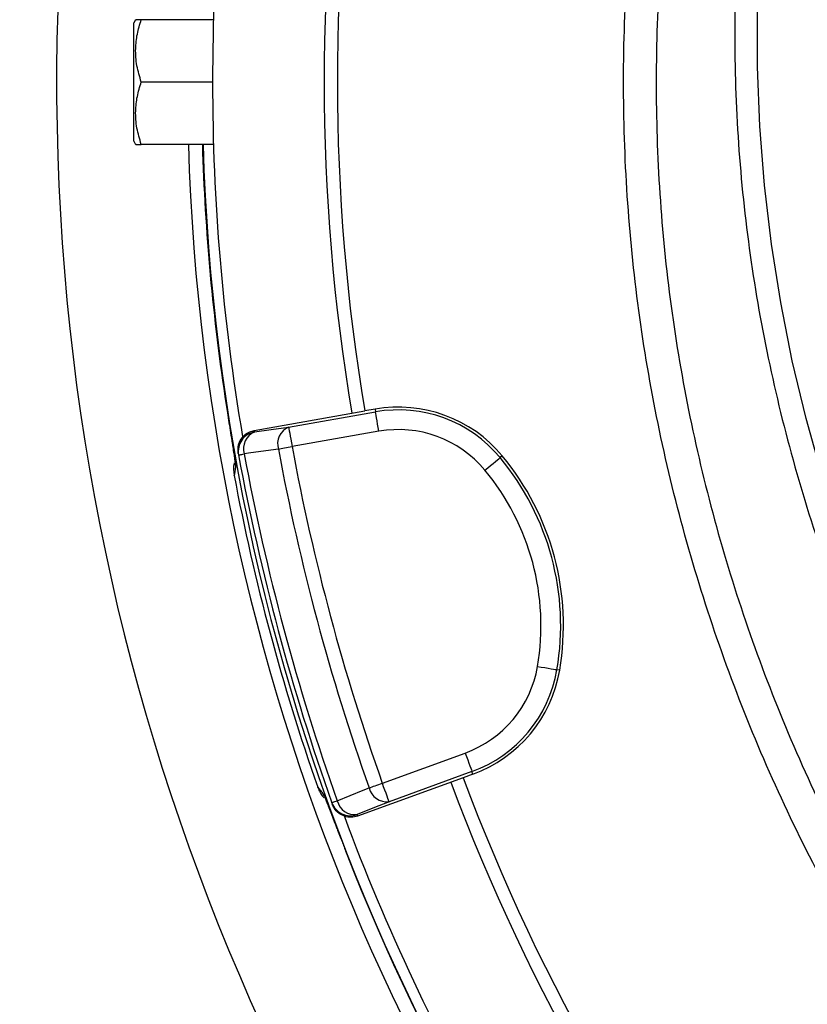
# Model space of a CAD drawing. Header units: millimetres. Extents: x 5387 to 12081, y 1443 to 15453.
# Tile 11 of 27: x 6505 to 7104, y 11366 to 12116. Entities that reach past the tile are written whole.
import ezdxf

# ---------------------------------------------------------------- set-up
doc = ezdxf.new("R2010")
doc.units = ezdxf.units.MM
doc.header["$LTSCALE"] = 5

msp = doc.modelspace()

# ---------------------------------------------------------------- linework, layer by layer
at = {"color": 7, "linetype": 'Continuous', "lineweight": 25}
for p, q in [((6593, 12115.98), (6591.55, 12113.48)), ((6652.25, 12115.98), (6597.24, 12115.98)), ((6591.55, 12023.48), (6591.55, 12113.48)), ((6651.55, 12068.48), (6597.24, 12068.48)), ((6591.55, 12023.48), (6593, 12020.98)), ((6652.25, 12020.98), (6597.24, 12020.98)), ((6683.28, 11803.03), (6767.43, 11817.87)), ((6709.48, 11805.5), (6775.61, 11817.16)), ((6775.25, 11819.24), (6767.43, 11817.87)), ((6775.25, 11819.24), (6775.61, 11817.16)), ((6683.28, 11803.03), (6683.49, 11801.85)), ((6778.22, 11802.4), (6712.08, 11790.74)), ((6671.13, 11785.54), (6671.35, 11784.37)), ((6872.08, 11783.67), (6870.45, 11782.32)), ((6668.79, 11777.32), (6669.06, 11775.45)), ((6668, 11768.83), (6667.97, 11768.97)), ((6915.82, 11620.4), (6913.74, 11620.76)), ((6780.8, 11534.28), (6843.9, 11557.25)), ((6842.29, 11538.46), (6762, 11509.24)), ((6849.03, 11543.16), (6785.92, 11520.19)), ((6849.75, 11541.18), (6842.29, 11538.46)), ((6849.75, 11541.18), (6849.03, 11543.16)), ((6731.72, 11531.08), (6731.67, 11531.21)), ((6736.56, 11524.33), (6735.9, 11526.01)), ((6742.33, 11519.43), (6742.73, 11518.31)), ((6761.6, 11510.37), (6762, 11509.24))]:
    msp.add_line(p, q, dxfattribs=at)
at = {"color": 7, "linetype": 'Continuous', "lineweight": 25, "flags": 128}
for points in [[(7115.73, 11768.51), (7103.44, 11812.07), (7092.88, 11856.05), (7084.06, 11900.4), (7077, 11945.03), (7071.71, 11989.89), (7068.19, 12034.91), (7066.46, 12080.03), (7066.51, 12125.18), (7068.34, 12170.3), (7071.95, 12215.32), (7077.34, 12260.17), (7084.5, 12304.78), (7093.41, 12349.11), (7104.07, 12393.07), (7116.45, 12436.61), (7130.55, 12479.65), (7146.33, 12522.15), (7163.79, 12564.04), (7172.05, 12582.39)], [(6778.22, 11802.4), (6777.72, 11805.22), (6777.24, 11807.93), (6776.8, 11810.45), (6776.41, 11812.66), (6776.08, 11814.5), (6775.84, 11815.9), (6775.68, 11816.79), (6775.61, 11817.16)], [(6683.49, 11801.85), (6696.2, 11803.64), (6709.48, 11805.5)], [(6709.48, 11805.5), (6709.54, 11805.13), (6709.7, 11804.23), (6709.95, 11802.84), (6710.27, 11801), (6710.66, 11798.78), (6711.1, 11796.27), (6711.58, 11793.56), (6712.08, 11790.74)], [(6701.65, 11788.81), (6680.63, 11785.86), (6675.67, 11785.16)], [(6701.65, 11788.81), (6702.72, 11789.01), (6703.89, 11789.22), (6705.13, 11789.45), (6706.44, 11789.69), (6707.8, 11789.95), (6709.2, 11790.21), (6710.63, 11790.47), (6712.08, 11790.74)], [(6671.35, 11784.37), (6671.42, 11784.38), (6671.63, 11784.42), (6671.98, 11784.48), (6672.47, 11784.57), (6673.09, 11784.69), (6673.83, 11784.82), (6674.7, 11784.98), (6675.67, 11785.16)], [(6858.91, 11772.75), (6861.11, 11774.58), (6863.23, 11776.34), (6865.2, 11777.97), (6866.93, 11779.4), (6868.37, 11780.59), (6869.46, 11781.5), (6870.16, 11782.08), (6870.45, 11782.32)], [(6898.96, 11623.27), (6901.78, 11622.79), (6904.5, 11622.33), (6907.01, 11621.9), (6909.23, 11621.52), (6911.07, 11621.21), (6912.47, 11620.97), (6913.37, 11620.82), (6913.74, 11620.76)], [(6843.9, 11557.25), (6844.88, 11554.56), (6845.83, 11551.97), (6846.7, 11549.57), (6847.47, 11547.46), (6848.11, 11545.7), (6848.59, 11544.37), (6848.9, 11543.52), (6849.03, 11543.16)], [(6746.48, 11520.9), (6766.15, 11528.86), (6770.8, 11530.74)], [(6770.8, 11530.74), (6771.83, 11531.1), (6772.94, 11531.5), (6774.13, 11531.92), (6775.39, 11532.36), (6776.69, 11532.83), (6778.04, 11533.3), (6779.41, 11533.79), (6780.8, 11534.28)], [(6785.92, 11520.19), (6785.8, 11520.55), (6785.48, 11521.4), (6785, 11522.74), (6784.36, 11524.49), (6783.59, 11526.6), (6782.72, 11529), (6781.78, 11531.59), (6780.8, 11534.28)], [(6742.33, 11519.43), (6742.4, 11519.46), (6742.61, 11519.53), (6742.94, 11519.65), (6743.41, 11519.82), (6744, 11520.03), (6744.72, 11520.28), (6745.54, 11520.57), (6746.48, 11520.9)], [(6785.92, 11520.19), (6773.5, 11515.17), (6761.6, 11510.37)]]:
    msp.add_lwpolyline(points, dxfattribs=at)
at = {"color": 7, "linetype": 'Continuous', "lineweight": 25}
for radius in [1999.56, 1974.56]:
    msp.add_circle((8261.55, 12068.48), radius, dxfattribs=at)
for centre, radius, start, end in [((8261.55, 12068.48), 1728.75, 270.66287, 269.33713), ((8261.55, 12068.48), 1610, 170.34611, 180), ((8261.55, 12068.48), 1525, 170.47498, 189.52502), ((8261.55, 12068.48), 1515, 170.47811, 189.52189), ((8261.55, 12068.48), 1610, 180, 189.66063), ((8261.55, 12068.48), 1618.45, 181.68182, 188.73723), ((8261.55, 12068.48), 1617.96, 181.68232, 266.81125), ((8261.55, 12068.48), 2000, 184.02162, 355.97838), ((6793.07, 11718.18), 102.62, 39.65135, 100), ((6793.07, 11718.18), 100.51, 39.65135, 100), ((6686.09, 11787.08), 15, 99.98301, 190.43588), ((6688.92, 11789.12), 13.83, 113.09677, 196.64457), ((6714.91, 11792.77), 13.84, 113.10294, 196.66339), ((6793.07, 11718.18), 85.51, 39.65135, 100), ((8372.63, 12098.25), 1699.39, 190.49145, 199.50855), ((8372.63, 12098.25), 1688.79, 190.49145, 199.50855), ((8372.63, 12098.25), 1730, 190.45336, 199.54664), ((8372.63, 12098.25), 1725.61, 190.45336, 199.54664), ((6716.07, 11654.37), 200.51, 350.34865, 39.65135), ((6716.07, 11654.37), 202.62, 350.34865, 39.65135), ((6716.07, 11654.37), 185.51, 350.34865, 39.65135), ((8261.55, 12068.48), 1621.48, 190.64952, 199.35048), ((6814.66, 11637.61), 85.51, 290, 350.34865), ((6814.66, 11637.61), 100.51, 290, 350.34865), ((6814.66, 11637.61), 102.62, 290, 350.34865), ((8261.55, 12068.48), 1515, 200.47811, 219.52189), ((6784.26, 11533.93), 13.84, 193.3353, 276.89761), ((8261.55, 12068.48), 1525, 200.47498, 219.52502), ((6756.46, 11524.46), 15, 199.56428, 290.0171), ((6759.93, 11524.1), 13.83, 193.35637, 276.9026), ((8261.55, 12068.48), 1610, 200.33509, 219.66408), ((8261.55, 12068.48), 1618.45, 201.26277, 218.73723)]:
    msp.add_arc(centre, radius, start, end, dxfattribs=at)
at = {"color": 8, "linetype": 'Continuous', "lineweight": 25}
msp.add_arc((8261.55, 12068.48), 1629.13, 181.67079, 266.83313, dxfattribs=at)
at = {"color": 7, "linetype": 'Continuous', "lineweight": 25}
for points, knots in [([(7956.55, 10806.11), (7931.74, 10812.59), (7882.1, 10825.54), (7809.28, 10850.52), (7734.69, 10880.75), (7658.98, 10917.41), (7582.73, 10960.89), (7509.47, 11009.42), (7439.69, 11062.67), (7373.76, 11120.4), (7311.99, 11182.55), (7254.47, 11248.81), (7201.43, 11318.83), (7153.22, 11392.15), (7110.15, 11468.4), (7072.45, 11547.4), (7040.11, 11628.85), (7013.23, 11712.36), (6991.99, 11797.38), (6976.55, 11883.55), (6967.09, 11970.65), (6963.51, 12058.36), (6965.8, 12146.21), (6973.93, 12233.62), (6988.11, 12321.23), (7008.71, 12408.72), (7035.72, 12495.76), (7068.84, 12580.76), (7107.3, 12663.42), (7137.68, 12715.92), (7152.85, 12742.13)], [0, 0, 0, 0, 0.031534, 0.063096, 0.09463, 0.130502, 0.166497, 0.202533, 0.238529, 0.274401, 0.310261, 0.346243, 0.382267, 0.41825, 0.45411, 0.489924, 0.525861, 0.561838, 0.597773, 0.633587, 0.669463, 0.705462, 0.741503, 0.777501, 0.813377, 0.85061, 0.887979, 0.925396, 0.962767, 1, 1, 1, 1]), ([(7149.89, 12592.74), (7149.68, 12592.28), (7138.67, 12568.69), (7120.81, 12520.37), (7096.81, 12448), (7077.05, 12371.09), (7061.79, 12289.85), (7051.97, 12204.4), (7048.1, 12118.4), (7050.24, 12032.44), (7058.39, 11947.26), (7072.57, 11863.13), (7092.54, 11780.29), (7118.11, 11698.78), (7149.65, 11619.42), (7176.46, 11560.57), (7194.47, 11529.26), (7198.28, 11522.65)], [0, 0, 0, 0, 0.0013731, 0.0701585, 0.1388803, 0.2074191, 0.2848618, 0.3625748, 0.4403799, 0.5180937, 0.5955371, 0.6721575, 0.7490421, 0.826012, 0.902888, 0.9795009, 1, 1, 1, 1]), ([(6597.24, 12068.48), (6596.01, 12072.61), (6593.54, 12080.94), (6592.63, 12093.29), (6593.96, 12105.09), (6596.14, 12112.33), (6597.24, 12115.98)], [0, 0, 0, 0, 0.264606, 0.53495, 0.765342, 1, 1, 1, 1]), ([(6597.24, 12115.98), (6596.67, 12115.98), (6594.89, 12115.98), (6593.09, 12115.98), (6593.25, 12115.98), (6593.3, 12115.98)], [0, 0, 0, 0, 0.235757, 0.737383, 1, 1, 1, 1]), ([(6597.24, 12020.98), (6596.01, 12025.11), (6593.54, 12033.44), (6592.63, 12045.79), (6593.96, 12057.59), (6596.14, 12064.83), (6597.24, 12068.48)], [0, 0, 0, 0, 0.264606, 0.53495, 0.765345, 1, 1, 1, 1]), ([(6593.29, 12020.98), (6593.23, 12020.98), (6593.07, 12020.98), (6594.85, 12020.98), (6596.67, 12020.98), (6597.24, 12020.98)], [0, 0, 0, 0, 0.2497628, 0.7642429, 1, 1, 1, 1]), ([(6260.67, 11916.23), (6260.91, 11913.11), (6261.38, 11906.89), (6262.15, 11897.56), (6262.96, 11888.24), (6263.82, 11878.94), (6264.71, 11869.65), (6265.65, 11860.38), (6266.63, 11851.13), (6267.65, 11841.89), (6268.71, 11832.66), (6269.81, 11823.45), (6270.95, 11814.26), (6272.14, 11805.09), (6273.36, 11795.93), (6274.63, 11786.78), (6275.93, 11777.66), (6277.28, 11768.55), (6278.67, 11759.46), (6280.09, 11750.38), (6281.56, 11741.33), (6283.06, 11732.29), (6284.61, 11723.26), (6286.19, 11714.26), (6287.82, 11705.28), (6289.48, 11696.31), (6291.18, 11687.36), (6292.92, 11678.43), (6294.69, 11669.52), (6296.51, 11660.62), (6298.36, 11651.75), (6300.25, 11642.9), (6302.18, 11634.06), (6304.14, 11625.25), (6306.14, 11616.45), (6308.18, 11607.67), (6310.26, 11598.92), (6312.37, 11590.18), (6314.52, 11581.47), (6316.7, 11572.77), (6318.92, 11564.09), (6321.18, 11555.44), (6323.47, 11546.81), (6325.8, 11538.19), (6328.16, 11529.6), (6330.56, 11521.03), (6332.99, 11512.48), (6335.46, 11503.95), (6337.96, 11495.45), (6340.5, 11486.96), (6343.07, 11478.5), (6345.67, 11470.06), (6348.31, 11461.64), (6350.98, 11453.24), (6353.68, 11444.87), (6356.42, 11436.51), (6359.19, 11428.18), (6362, 11419.88), (6364.83, 11411.59), (6367.7, 11403.33), (6370.6, 11395.09), (6373.53, 11386.87), (6376.5, 11378.68), (6379.49, 11370.51), (6382.52, 11362.36), (6385.58, 11354.24), (6388.67, 11346.14), (6391.79, 11338.07), (6394.94, 11330.01), (6398.12, 11321.99), (6401.34, 11313.98), (6404.58, 11306), (6407.85, 11298.04), (6411.15, 11290.11), (6414.49, 11282.2), (6417.85, 11274.32), (6436.08, 11232.04), (6471.65, 11156.4), (6529.67, 11050.13), (6594, 10947.52), (6664.4, 10848.97), (6740.61, 10754.83), (6806.82, 10682.43), (6859.8, 10629.28), (6897.48, 10593.4), (6936.08, 10558.5), (6975.57, 10524.61), (7015.93, 10491.76), (7057.12, 10459.96), (7091.82, 10434.6), (7119.55, 10415.12), (7139.99, 10401.12), (7160.53, 10387.42), (7181.16, 10374.01), (7201.89, 10360.89), (7222.7, 10348.06), (7243.6, 10335.52), (7264.57, 10323.26), (7285.62, 10311.3), (7306.74, 10299.62), (7327.92, 10288.22), (7349.16, 10277.11), (7370.46, 10266.28), (7391.81, 10255.74), (7422.73, 10240.91), (7463.21, 10222.44), (7513.25, 10201.18), (7562.94, 10181.56), (7612.23, 10163.54), (7661.05, 10147.04), (7709.36, 10132.02), (7746.9, 10121.32), (7773.81, 10114.11), (7790.32, 10109.82), (7806.99, 10105.64), (7823.82, 10101.56), (7840.81, 10097.59), (7857.96, 10093.73), (7875.27, 10089.99), (7892.74, 10086.37), (7910.37, 10082.87), (7928.16, 10079.49), (7946.11, 10076.25), (7964.21, 10073.14), (7982.47, 10070.16), (8000.89, 10067.33), (8019.47, 10064.65), (8038.19, 10062.11), (8057.08, 10059.73), (8076.11, 10057.5), (8095.3, 10055.43), (8108.14, 10054.19), (8114.59, 10053.57)], [0, 0, 0, 0, 0.003269, 0.006533, 0.009794, 0.013052, 0.016305, 0.019554, 0.0228, 0.026042, 0.02928, 0.032514, 0.035744, 0.03897, 0.042193, 0.045412, 0.048627, 0.051838, 0.055045, 0.058248, 0.061448, 0.064644, 0.067836, 0.071024, 0.074208, 0.077389, 0.080565, 0.083738, 0.086907, 0.090072, 0.093233, 0.096391, 0.099544, 0.102694, 0.10584, 0.108982, 0.11212, 0.115255, 0.118385, 0.121512, 0.124635, 0.127754, 0.130869, 0.133981, 0.137088, 0.140192, 0.143292, 0.146388, 0.14948, 0.152569, 0.155654, 0.158734, 0.161811, 0.164884, 0.167954, 0.171019, 0.174081, 0.177139, 0.180193, 0.183243, 0.186289, 0.189332, 0.19237, 0.195405, 0.198436, 0.201463, 0.204487, 0.207506, 0.210522, 0.213534, 0.216542, 0.219546, 0.222546, 0.225543, 0.228536, 0.231525, 0.23451, 0.276712, 0.318919, 0.36113, 0.403345, 0.445566, 0.487791, 0.505935, 0.524081, 0.542227, 0.560374, 0.578522, 0.596671, 0.61482, 0.623487, 0.632127, 0.640739, 0.649324, 0.657883, 0.666414, 0.674919, 0.683397, 0.691848, 0.700273, 0.708672, 0.717044, 0.725391, 0.733711, 0.742006, 0.761343, 0.780365, 0.799073, 0.817472, 0.835562, 0.853347, 0.87083, 0.876798, 0.882817, 0.888886, 0.895007, 0.901178, 0.907401, 0.913676, 0.920002, 0.92638, 0.932809, 0.939291, 0.945826, 0.952412, 0.959052, 0.965744, 0.972489, 0.979287, 0.986138, 0.993042, 1, 1, 1, 1]), ([(8104.18, 10022.77), (8101.84, 10022.9), (8096.3, 10023.2), (8086.74, 10023.79), (8074.66, 10024.59), (8060.08, 10025.65), (8043.01, 10027.03), (8023.46, 10028.76), (8001.45, 10030.93), (7977, 10033.59), (7950.13, 10036.82), (7920.88, 10040.72), (7889.27, 10045.36), (7855.35, 10050.86), (7819.16, 10057.31), (7780.77, 10064.85), (7739.36, 10073.81), (7696.57, 10084), (7654.03, 10095.07), (7614.2, 10106.34), (7577.04, 10117.67), (7542.43, 10128.68), (7510.41, 10139.43), (7481, 10149.96), (7454.12, 10160.12), (7429.69, 10169.78), (7407.62, 10178.85), (7385.56, 10188.16), (7362.67, 10198.09), (7338.17, 10209.13), (7313.51, 10220.65), (7288.69, 10232.68), (7263.72, 10245.23), (7238.62, 10258.33), (7213.39, 10271.97), (7188.04, 10286.19), (7162.59, 10300.99), (7137.04, 10316.37), (7111.39, 10332.37), (7085.67, 10348.97), (7055.02, 10369.44), (7018.2, 10395.06), (6974.21, 10427.38), (6926.78, 10464.43), (6876.29, 10506.54), (6823.16, 10554.04), (6777.97, 10597.42), (6741.57, 10634.36), (6714.77, 10662.67), (6689.09, 10690.82), (6664.51, 10718.75), (6640.97, 10746.42), (6618.46, 10773.79), (6596.95, 10800.82), (6576.4, 10827.5), (6556.79, 10853.79), (6538.07, 10879.67), (6520.24, 10905.12), (6503.24, 10930.11), (6487.06, 10954.64), (6471.67, 10978.68), (6457.04, 11002.21), (6443.14, 11025.23), (6429.94, 11047.71), (6417.42, 11069.64), (6405.55, 11091.01), (6394.31, 11111.82), (6383.67, 11132.03), (6373.6, 11151.66), (6364.1, 11170.69), (6355.12, 11189.11), (6346.66, 11206.91), (6338.2, 11225.12), (6329.68, 11243.94), (6321.02, 11263.6), (6312.58, 11283.27), (6304.37, 11302.95), (6296.4, 11322.63), (6288.65, 11342.32), (6281.12, 11362), (6273.82, 11381.69), (6266.74, 11401.38), (6259.88, 11421.07), (6253.24, 11440.75), (6246.82, 11460.43), (6240.62, 11480.1), (6234.64, 11499.77), (6228.87, 11519.43), (6223.31, 11539.08), (6217.97, 11558.72), (6212.84, 11578.35), (6207.92, 11597.97), (6203.21, 11617.57), (6198.7, 11637.15), (6194.41, 11656.72), (6190.31, 11676.26), (6186.42, 11695.79), (6182.74, 11715.29), (6179.25, 11734.77), (6175.96, 11754.22), (6172.87, 11773.65), (6169.97, 11793.04), (6167.26, 11812.41), (6164.75, 11831.74), (6162.41, 11851.04), (6160.27, 11870.3), (6158.29, 11889.52), (6157.12, 11902.33), (6156.54, 11908.72)], [0, 0, 0, 0, 0.002424, 0.005716, 0.009874, 0.014894, 0.020772, 0.027503, 0.035082, 0.043503, 0.052759, 0.062842, 0.073746, 0.08546, 0.097977, 0.111285, 0.125373, 0.141161, 0.156055, 0.170071, 0.183219, 0.195508, 0.206929, 0.21748, 0.227181, 0.236053, 0.244109, 0.251358, 0.260309, 0.269377, 0.278564, 0.28787, 0.297298, 0.306849, 0.316524, 0.326326, 0.336257, 0.346316, 0.356508, 0.366832, 0.377291, 0.393804, 0.41221, 0.432504, 0.454677, 0.478716, 0.504593, 0.518032, 0.531178, 0.544027, 0.556577, 0.568825, 0.580773, 0.592423, 0.603777, 0.614838, 0.625607, 0.636086, 0.646279, 0.656187, 0.665813, 0.675158, 0.684224, 0.693015, 0.701531, 0.709774, 0.717747, 0.725452, 0.732889, 0.740062, 0.746971, 0.753618, 0.760004, 0.767278, 0.774524, 0.781741, 0.78893, 0.796092, 0.803226, 0.810334, 0.817415, 0.824471, 0.8315, 0.838505, 0.845485, 0.852441, 0.859373, 0.866282, 0.873168, 0.880032, 0.886873, 0.893693, 0.90049, 0.907266, 0.914021, 0.920755, 0.927469, 0.934162, 0.940834, 0.947487, 0.954119, 0.960732, 0.967325, 0.973899, 0.980453, 0.986988, 0.993503, 1, 1, 1, 1]), ([(6661.89, 11822.64), (6662.2, 11820.61), (6663.33, 11813.32), (6664.92, 11803.17), (6666.4, 11793.89), (6666.92, 11790.55), (6667.12, 11789.29)], [0, 0, 0, 0, 0.1621356, 0.5822015, 0.8422276, 1, 1, 1, 1]), ([(6671.13, 11785.54), (6670.99, 11787.23), (6670.71, 11790.61), (6672.44, 11795.5), (6675.57, 11799.53), (6679.43, 11802.08), (6682.17, 11802.75), (6683.28, 11803.03)], [0, 0, 0, 0, 0.213876, 0.427754, 0.641572, 0.85527, 1, 1, 1, 1]), ([(6667.12, 11789.29), (6667.12, 11789.28), (6667.45, 11787.17), (6667.95, 11783.97), (6668.46, 11780.5), (6668.69, 11778.72), (6668.71, 11778.59), (6668.71, 11778.55)], [0, 0, 0, 0, 0.001481, 0.325956, 0.642174, 0.873608, 1, 1, 1, 1]), ([(6668.08, 11778.28), (6668.05, 11778.19), (6666.97, 11775.28), (6667.48, 11772.08), (6667.97, 11768.97)], [0, 0, 0, 0, 0.028032, 1, 1, 1, 1]), ([(6669.06, 11775.45), (6668.9, 11774.31), (6668.56, 11771.98), (6668.19, 11769.89), (6668, 11768.83)], [0, 0, 0, 0, 0.492469, 1, 1, 1, 1]), ([(6731.67, 11531.21), (6732.36, 11530.39), (6733.73, 11528.77), (6735.18, 11526.92), (6735.9, 11526.01)], [0, 0, 0, 0, 0.507531, 1, 1, 1, 1]), ([(6731.72, 11531.08), (6732.75, 11528.39), (6733.89, 11525.42), (6736.22, 11523.41), (6736.44, 11523.23)], [0, 0, 0, 0, 0.90761, 1, 1, 1, 1]), ([(6737.14, 11523.16), (6737.14, 11523.17), (6737.12, 11523.22), (6737.49, 11522.34), (6738.27, 11520.42), (6739.63, 11516.96), (6741.51, 11512.09), (6743.74, 11506.28), (6745.46, 11501.79), (6746.28, 11499.65)], [0, 0, 0, 0, 0.034983, 0.138609, 0.27905, 0.450689, 0.633397, 0.824842, 1, 1, 1, 1]), ([(6762, 11509.24), (6760.36, 11508.82), (6757.08, 11507.98), (6751.97, 11508.87), (6747.48, 11511.28), (6744.32, 11514.66), (6743.19, 11517.26), (6742.73, 11518.31)], [0, 0, 0, 0, 0.213554, 0.427098, 0.640705, 0.854433, 1, 1, 1, 1]), ([(6746.29, 11499.65), (6747.54, 11496.4), (6749.76, 11490.62), (6752.21, 11484.32), (6753.28, 11481.56)], [0, 0, 0, 0, 0.562871, 1, 1, 1, 1])]:
    msp.add_open_spline(points, degree=3, knots=knots, dxfattribs=at)
at = {"color": 8, "linetype": 'Continuous', "lineweight": 25}
for points, knots in [([(7119.13, 12627.08), (7110.04, 12608.36), (7087.92, 12562.8), (7059.33, 12487.51), (7032.65, 12402.23), (7012.49, 12316.39), (6998.58, 12230.46), (6990.6, 12144.72), (6988.35, 12058.55), (6991.86, 11972.51), (7001.14, 11887.09), (7016.3, 11802.56), (7037.13, 11719.17), (7063.5, 11637.25), (7095.22, 11557.37), (7132.21, 11479.88), (7174.47, 11405.09), (7221.76, 11333.18), (7273.79, 11264.5), (7330.22, 11199.52), (7390.82, 11138.57), (7455.49, 11081.95), (7523.94, 11029.74), (7595.79, 10982.15), (7670.58, 10939.51), (7744.6, 10903.68), (7817.25, 10874.2), (7887.9, 10849.91), (7936.05, 10837.26), (7960.11, 10830.94)], [0, 0, 0, 0, 0.027443, 0.066811, 0.106129, 0.145304, 0.183049, 0.220924, 0.258843, 0.296718, 0.334464, 0.372145, 0.409954, 0.447808, 0.485617, 0.523299, 0.561028, 0.598886, 0.636787, 0.674645, 0.712374, 0.750114, 0.787983, 0.825895, 0.863764, 0.901503, 0.934326, 0.967177, 1, 1, 1, 1]), ([(6667.12, 11789.29), (6667.49, 11786.93), (6668.45, 11780.84), (6669.03, 11776.63), (6669.05, 11775.75), (6669.06, 11775.45)], [0, 0, 0, 0, 0.2942745, 0.7624924, 1, 1, 1, 1]), ([(6735.9, 11526.01), (6735.97, 11525.88), (6736.29, 11525.36), (6737.64, 11522.08), (6740.6, 11514.49), (6743.4, 11507.17), (6745.76, 11501.04), (6746.29, 11499.65)], [0, 0, 0, 0, 0.0963483, 0.4048163, 0.6017988, 0.909439, 1, 1, 1, 1])]:
    msp.add_open_spline(points, degree=3, knots=knots, dxfattribs=at)

doc.saveas('drawing.dxf')
